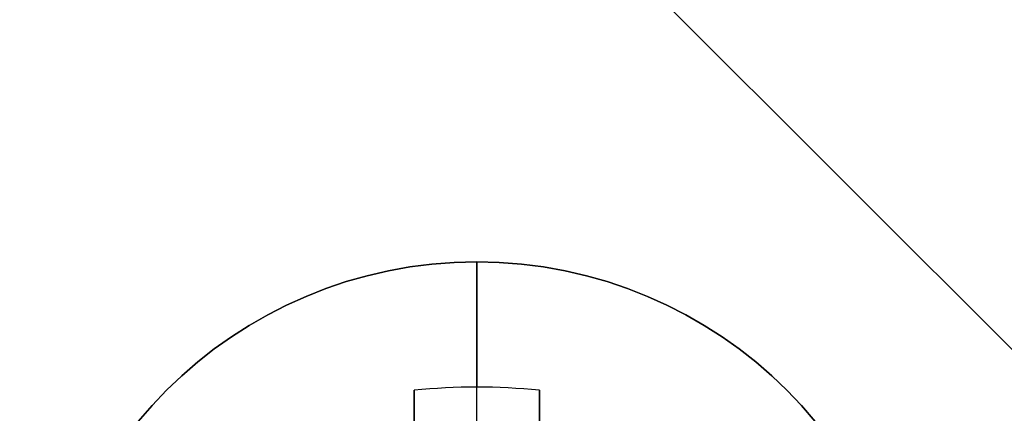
# Model space of a CAD drawing. Header units: millimetres. Extents: x -83 to 676, y -83 to 676.
# Tile 171 of 256: x 502.51 to 510.37, y 103.28 to 106.42. Entities that reach past the tile are written whole.
import ezdxf

# ---------------------------------------------------------------- set-up
doc = ezdxf.new("R2010")
doc.units = ezdxf.units.MM
doc.header["$MEASUREMENT"] = 0
doc.layers.add('IGES level 0', color=7, linetype='Continuous', true_color=0xff7878)

msp = doc.modelspace()

# ---------------------------------------------------------------- linework, layer by layer
at = {"layer": 'IGES level 0', "color": 254, "true_color": 0xcad1ee}
for p, q in [((566.614790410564, 47.59841302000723, 48.0000000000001), (504.0358402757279, 110.1773631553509, 48.0000000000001)), ((504.0358402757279, 110.1773631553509, 47.0000000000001), (566.6147904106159, 47.59841301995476, 47.0000000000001))]:
    msp.add_line(p, q, dxfattribs=at)
at = {"layer": 'IGES level 0', "color": 140, "true_color": 0x00ccff}
for p, q in [((566.6147904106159, 47.59841301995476, 48.0000000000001), (504.0358402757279, 110.1773631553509, 48.0000000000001)), ((566.6147904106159, 47.59841301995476, 47.0000000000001), (504.0358402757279, 110.1773631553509, 47.0000000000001))]:
    msp.add_line(p, q, dxfattribs=at)
at = {"layer": 'IGES level 0', "color": 1, "true_color": 0xff0808}
for p, q in [((506.157160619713, 103.184974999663, 48.00000000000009), (506.157160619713, 104.484974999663, 48.0000000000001)), ((506.1571606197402, 101.771264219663, 48.46264704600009), (506.1571606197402, 103.4849749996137, 50.15547900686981)), ((505.657160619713, 101.7712642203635, 48.46264704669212), (505.657160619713, 103.459539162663, 50.1303530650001)), ((505.657160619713, 103.4595391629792, 50.1303530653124), (505.657160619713, 101.771264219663, 48.4626470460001)), ((506.657160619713, 103.4595391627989, 50.1303530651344), (506.657160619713, 101.771264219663, 48.4626470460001)), ((506.657160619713, 101.771264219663, 48.4626470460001), (506.657160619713, 103.459539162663, 50.1303530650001))]:
    msp.add_line(p, q, dxfattribs=at)
at = {"layer": 'IGES level 0', "color": 153, "true_color": 0x5393cf}
for centre, radius in [((296.5, 296.5), 296.5), ((296.5, 296.5, -1.19999999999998), 296.5000000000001), ((296.4999999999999, 296.4999999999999), 241), ((296.5, 296.4999999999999, -1.19999999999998), 241.0000000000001)]:
    msp.add_circle(centre, radius, dxfattribs=at)
at = {"layer": 'IGES level 0'}
for centre, radius in [((296.5, 296.5, 47), 296.5000000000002), ((296.5, 296.5), 296.5000000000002), ((296.5, 296.5, 47), 295.3000000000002), ((296.5, 296.5000000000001), 295.3000000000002)]:
    msp.add_circle(centre, radius, dxfattribs=at)
at = {"layer": 'IGES level 0', "color": 124, "true_color": 0x1aa180}
for centre, radius in [((296.5, 296.5, 47.0000000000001), 294.9999999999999), ((296.5, 296.5000000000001, 45.8000000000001), 294.9999999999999), ((296.5, 296.5, 47.0000000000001), 242.4999999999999), ((296.5, 296.5, 45.8000000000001), 242.4999999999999)]:
    msp.add_circle(centre, radius, dxfattribs=at)
at = {"layer": 'IGES level 0', "color": 31, "true_color": 0xffba87}
for centre, radius in [((296.5, 296.5000000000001), 242.2000000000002), ((296.5, 296.5000000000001, 47), 242.2000000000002), ((296.5, 296.5), 241.0000000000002), ((296.4999999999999, 296.4999999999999, 47), 241.0000000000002)]:
    msp.add_circle(centre, radius, dxfattribs=at)
at = {"layer": 'IGES level 0', "color": 1, "true_color": 0xff0808}
msp.add_circle((506.157160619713, 100.984974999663, 48.0000000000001), 3.5, dxfattribs=at)
at = {"layer": 'IGES level 0'}
for centre, radius, start, end in [((296.5, 296.5), 296.5000000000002, 45, 225), ((296.5, 296.5000000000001, 47), 296.5000000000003, 45.0000000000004, 225), ((296.5, 296.5, 23.5), 296.5000000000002, 45, 225), ((296.5, 296.5, 47), 295.3000000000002, 45.00000000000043, 225), ((296.5000000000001, 296.5), 295.3000000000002, 45.00000000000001, 225), ((296.5, 296.5, 23.5), 295.3000000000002, 45, 225), ((296.5, 296.5), 296.5000000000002, 225, 45), ((296.5, 296.5, 47), 296.5000000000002, 224.9999999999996, 45), ((296.5, 296.5, 23.5), 296.5000000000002, 225, 45), ((296.5, 296.5000000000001, 47), 295.3000000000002, 224.9999999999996, 44.99999999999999), ((296.5, 296.5000000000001), 295.3000000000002, 225, 44.99999999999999), ((296.5, 296.5, 23.5), 295.3000000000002, 225, 45.00000000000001)]:
    msp.add_arc(centre, radius, start, end, dxfattribs=at)
at = {"layer": 'IGES level 0', "color": 153, "true_color": 0x5393cf}
for centre, radius, start in [((296.5, 296.5, -1.19999999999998), 296.5, 164.9999999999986), ((296.5000000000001, 296.5000000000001), 296.5000000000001, 164.9999999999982), ((296.5000000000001, 296.5, -0.59999999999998), 296.5000000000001, 164.9999999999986), ((296.5, 296.4999999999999, -1.19999999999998), 241.0000000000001, 164.9999999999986), ((296.4999999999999, 296.5), 241.0000000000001, 164.9999999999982), ((296.5, 296.5, -0.59999999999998), 241, 164.9999999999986)]:
    msp.add_arc(centre, radius, start, 344.9999999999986, dxfattribs=at)
at = {"layer": 'IGES level 0', "color": 124, "true_color": 0x1aa180}
for centre, radius, start in [((296.5, 296.5, 45.8000000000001), 294.9999999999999, 164.9999999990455), ((296.4999999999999, 296.5, 47.0000000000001), 294.9999999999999, 164.9999999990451), ((296.5000000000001, 296.5, 46.4000000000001), 294.9999999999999, 164.9999999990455), ((296.5, 296.5, 45.8000000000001), 242.4999999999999, 164.9999999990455), ((296.5, 296.5000000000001, 47.00000000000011), 242.4999999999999, 164.9999999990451), ((296.4999999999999, 296.5, 46.4000000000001), 242.5, 164.9999999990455)]:
    msp.add_arc(centre, radius, start, 344.9999999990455, dxfattribs=at)
at = {"layer": 'IGES level 0', "color": 1, "true_color": 0xff0808}
msp.add_arc((506.157160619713, 100.984974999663, 48.0000000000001), 3.5, 0, 180, dxfattribs=at)
at = {"layer": 'IGES level 0', "color": 1, "true_color": 0xff0808, "extrusion": (1, 0, 0)}
msp.add_arc((100.984974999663, 47.6859375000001, 506.157160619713), 3.514062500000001, 5.127540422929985, 44.64883656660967, dxfattribs=at)
at = {"layer": 'IGES level 0', "color": 1, "true_color": 0xff0808, "extrusion": (-3.898224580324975e-14, -0.7027596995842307, 0.7114273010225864)}
msp.add_arc((506.1571606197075, 105.3552233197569, -37.04309288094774), 3.514062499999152, 81.81988236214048, 98.18011763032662, dxfattribs=at)
at = {"layer": 'IGES level 0', "color": 1, "true_color": 0xff0808, "extrusion": (-1.75103141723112e-14, -0.702759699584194, 0.7114273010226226)}
msp.add_arc((506.1571606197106, 105.355223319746, -37.04309288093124), 3.514062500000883, 81.81988236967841, 98.18011763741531, dxfattribs=at)
at = {"layer": 'IGES level 0', "color": 1, "true_color": 0xff0808, "extrusion": (1, -4.805173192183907e-14, -1.520638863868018e-13)}
msp.add_arc((100.9849749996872, 47.68593750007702, 505.6571606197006), 3.478309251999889, 44.6488365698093, 81.73521461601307, dxfattribs=at)
at = {"layer": 'IGES level 0', "color": 1, "true_color": 0xff0808, "extrusion": (1, 1.419680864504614e-13, 2.809518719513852e-13)}
msp.add_arc((100.9849749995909, 47.68593749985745, 505.6571606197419), 3.478309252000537, 44.64883655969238, 81.73521460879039, dxfattribs=at)
at = {"layer": 'IGES level 0', "color": 1, "true_color": 0xff0808, "extrusion": (1, -1.419680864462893e-13, -2.809518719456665e-13)}
msp.add_arc((100.984974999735, 47.68593750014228, 506.6571606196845), 3.478309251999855, 44.64883655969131, 81.73521460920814, dxfattribs=at)
at = {"layer": 'IGES level 0', "color": 1, "true_color": 0xff0808, "extrusion": (1, 1.419680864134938e-13, 2.809518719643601e-13)}
msp.add_arc((100.9849749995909, 47.68593749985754, 506.657160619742), 3.478309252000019, 44.64883656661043, 81.73521461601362, dxfattribs=at)

doc.saveas('drawing.dxf')
